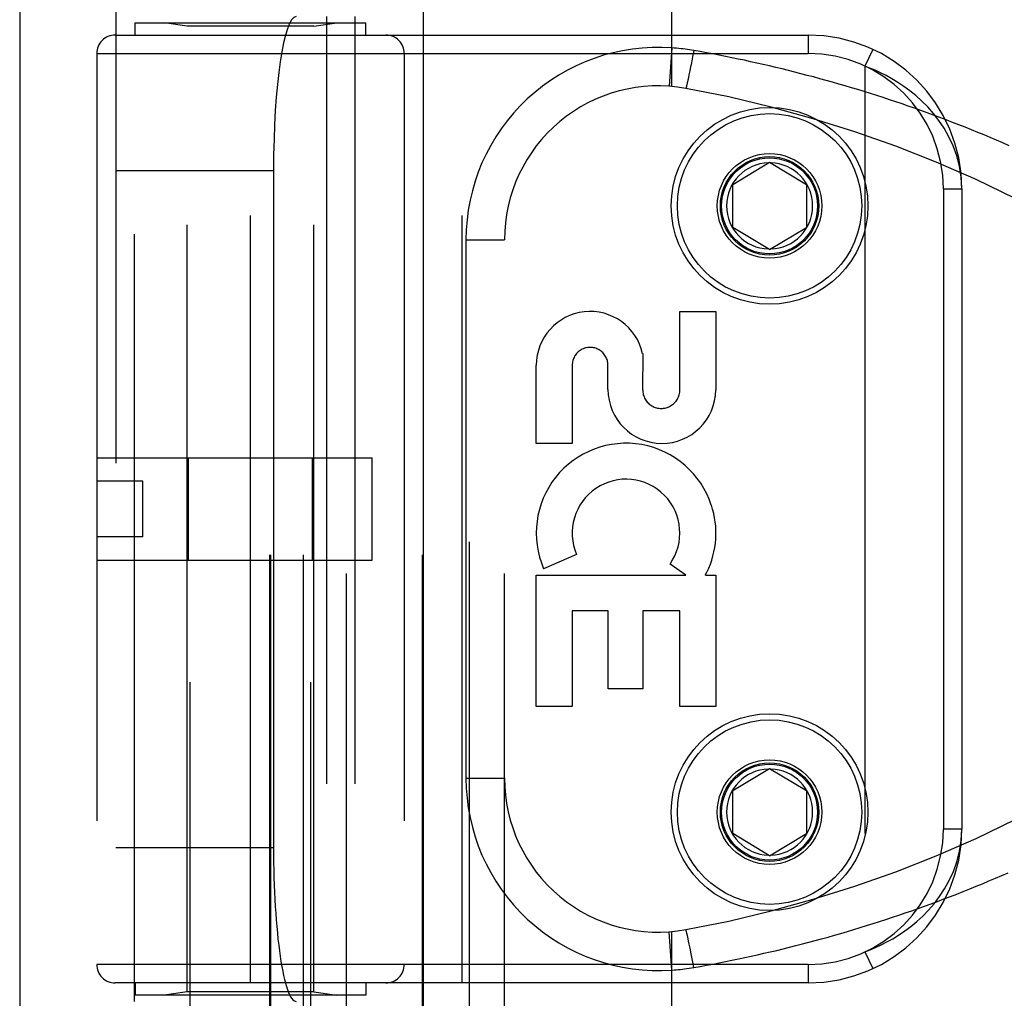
# Model space of a CAD drawing. Header units: inches. Extents: x 0 to 227, y 0 to 147.
# Tile 39 of 256: x 40.84 to 42.44, y 45.7 to 47.29. Entities that reach past the tile are written whole.
import ezdxf

# ---------------------------------------------------------------- set-up
doc = ezdxf.new("R2010")
doc.units = ezdxf.units.IN
doc.header["$LTSCALE"] = 12.466667
doc.header["$MEASUREMENT"] = 0
doc.linetypes.add('HIDDEN', pattern=[0.2, 0.1, -0.1])
doc.layers.get('0').update_dxf_attribs({"linetype": 'CONTINUOUS'})
doc.layers.add('LEFTHAND_DOOR_ASSEMBLY', color=7, linetype='CONTINUOUS')

msp = doc.modelspace()

# ---------------------------------------------------------------- linework, layer by layer
at = {"color": 3, "linetype": 'Continuous'}
msp.add_line((40.8392, 106.2511), (40.8392, 41.7214), dxfattribs=at)
at = {"layer": 'LEFTHAND_DOOR_ASSEMBLY', "color": 3, "linetype": 'Continuous'}
msp.add_line((41.4949, 101.2924), (41.4949, 41.9424), dxfattribs=at)
at = {"layer": 'LEFTHAND_DOOR_ASSEMBLY', "color": 8, "linetype": 'HIDDEN'}
for p, q in [((41.5699, 101.2924), (41.5699, 41.9424)), ((41.1164, 44.9644), (41.1164, 48.1468)), ((41.3124, 44.9644), (41.3124, 48.1468)), ((41.3707, 45.1411), (41.3707, 47.8436)), ((41.6272, 45.1411), (41.6272, 47.8436)), ((41.8994, 47.1789), (41.8994, 47.8436)), ((40.9957, 47.8136), (40.9957, 45.1711)), ((41.2456, 45.1711), (41.2456, 47.8136)), ((41.2476, 45.1711), (41.2476, 47.8136)), ((41.3007, 45.1711), (41.3007, 47.8136)), ((41.4942, 45.1711), (41.4942, 47.8136)), ((41.0257, 45.6924), (41.0257, 47.2924)), ((41.0269, 47.2624), (41.0269, 47.2824)), ((41.0269, 47.2824), (41.4019, 47.2824)), ((41.1114, 47.2771), (41.0739, 47.2824)), ((41.3174, 47.2771), (41.3549, 47.2824)), ((41.3382, 47.2924), (41.3382, 45.6924)), ((41.3841, 47.2924), (41.3841, 45.6924)), ((41.4019, 47.2624), (41.4019, 47.2824)), ((41.1114, 45.7077), (41.1114, 47.2771)), ((41.3174, 47.2771), (41.1114, 47.2771)), ((41.3174, 45.7077), (41.3174, 47.2771)), ((40.9944, 47.2624), (42.1207, 47.2624)), ((41.2144, 45.7224), (41.2144, 47.2624)), ((41.5582, 45.7224), (41.5582, 47.2624)), ((42.1207, 47.2624), (42.1207, 47.2324)), ((40.9644, 47.2324), (40.9644, 45.7524)), ((40.9644, 47.2324), (42.1207, 47.2324)), ((41.4644, 47.2324), (41.4644, 45.7524)), ((41.8994, 47.2416), (41.895, 47.1793)), ((41.9348, 47.2373), (41.9329, 47.2272)), ((42.2258, 47.2392), (42.2132, 47.212)), ((41.9311, 47.2174), (41.9293, 47.2081)), ((41.9329, 47.2272), (41.9311, 47.2174)), ((41.9285, 47.2043), (41.9272, 47.1979)), ((41.9293, 47.2081), (41.9285, 47.2043)), ((42.2132, 47.212), (42.2132, 45.7728)), ((41.9244, 47.1847), (41.9241, 47.1831)), ((41.9249, 47.1866), (41.9244, 47.1847)), ((41.9254, 47.1893), (41.9249, 47.1866)), ((41.9262, 47.193), (41.9254, 47.1893)), ((41.9272, 47.1979), (41.9262, 47.193)), ((41.9234, 47.1802), (41.9232, 47.1794)), ((41.9236, 47.1811), (41.9234, 47.1802)), ((41.9238, 47.1821), (41.9236, 47.1811)), ((41.9241, 47.1831), (41.9238, 47.1821)), ((40.9957, 47.0424), (41.2518, 47.0424)), ((41.2518, 47.0424), (41.2518, 45.9424)), ((41.9982, 47.0199), (42.0582, 47.0559)), ((42.0582, 47.0559), (42.1182, 47.0199)), ((41.9982, 46.9499), (41.9982, 47.0199)), ((42.1182, 47.0199), (42.1182, 46.9499)), ((42.3407, 47.0124), (42.3407, 45.9724)), ((42.3407, 47.0124), (42.3707, 47.0124)), ((42.3707, 47.0124), (42.3707, 45.9724)), ((42.0582, 46.9138), (41.9982, 46.9499)), ((42.0582, 46.9138), (42.1182, 46.9499)), ((41.5647, 46.9299), (41.5647, 46.0549)), ((41.5647, 46.9299), (41.6272, 46.9299)), ((41.9123, 46.686), (41.9123, 46.8131)), ((41.9123, 46.8131), (41.9707, 46.8131)), ((41.9707, 46.8131), (41.9707, 46.686)), ((41.8519, 46.7448), (41.8518, 46.686)), ((41.6789, 46.5987), (41.6789, 46.7259)), ((41.7373, 46.7259), (41.7373, 46.5987)), ((41.7955, 46.6867), (41.7955, 46.7258)), ((41.7373, 46.5987), (41.6789, 46.5987)), ((40.9644, 46.5754), (41.4124, 46.5754)), ((41.1138, 46.4094), (41.1138, 46.5754)), ((41.3151, 46.4094), (41.3151, 46.5754)), ((41.4124, 46.4094), (41.4124, 46.5754)), ((41.0394, 46.5374), (40.9644, 46.5374)), ((41.0394, 46.4474), (41.0394, 46.5374)), ((41.0394, 46.4474), (40.9644, 46.4474)), ((41.7445, 46.4185), (41.6909, 46.3953)), ((40.9644, 46.4094), (41.4124, 46.4094)), ((41.9218, 46.3851), (41.8964, 46.4029)), ((41.6789, 46.1714), (41.6789, 46.3851)), ((41.6789, 46.3851), (41.9218, 46.3851)), ((41.9538, 46.3851), (41.9707, 46.3851)), ((41.9707, 46.3851), (41.9707, 46.1714)), ((41.7373, 46.3267), (41.7373, 46.1714)), ((41.7957, 46.3267), (41.7373, 46.3267)), ((41.7957, 46.2004), (41.7957, 46.3267)), ((41.8519, 46.3267), (41.8519, 46.2004)), ((41.9123, 46.3267), (41.8519, 46.3267)), ((41.9123, 46.1714), (41.9123, 46.3267)), ((41.8519, 46.2004), (41.7957, 46.2004)), ((41.7373, 46.1714), (41.6789, 46.1714)), ((41.9707, 46.1714), (41.9123, 46.1714)), ((41.9982, 46.0349), (42.0582, 46.0709)), ((42.0582, 46.0709), (42.1182, 46.0349)), ((41.5647, 46.0549), (41.6272, 46.0549)), ((41.9982, 45.9649), (41.9982, 46.0349)), ((42.1182, 46.0349), (42.1182, 45.9649)), ((42.3707, 45.9724), (42.3407, 45.9724)), ((42.0582, 45.9288), (41.9982, 45.9649)), ((42.0582, 45.9288), (42.1182, 45.9649)), ((40.9957, 45.9424), (41.2518, 45.9424)), ((41.8994, 45.7432), (41.895, 45.8055)), ((41.8994, 45.1411), (41.8994, 45.8059)), ((41.9232, 45.8054), (41.923, 45.8061)), ((41.9234, 45.8046), (41.9232, 45.8054)), ((41.9236, 45.8037), (41.9234, 45.8046)), ((41.9238, 45.8027), (41.9236, 45.8037)), ((41.9242, 45.8012), (41.9238, 45.8027)), ((41.9246, 45.7994), (41.9242, 45.8012)), ((41.9251, 45.7969), (41.9246, 45.7994)), ((41.9257, 45.7941), (41.9251, 45.7969)), ((41.9265, 45.7902), (41.9257, 45.7941)), ((41.9276, 45.7851), (41.9265, 45.7902)), ((41.9289, 45.7786), (41.9276, 45.7851)), ((41.9307, 45.7695), (41.9289, 45.7786)), ((41.9327, 45.7587), (41.9307, 45.7695)), ((42.2132, 45.7728), (42.2258, 45.7456)), ((42.1207, 45.7524), (40.9644, 45.7524)), ((41.9348, 45.7475), (41.9327, 45.7587)), ((42.1207, 45.7524), (42.1207, 45.7224)), ((42.1207, 45.7224), (40.9944, 45.7224)), ((41.0269, 45.7224), (41.0269, 45.7024)), ((41.4019, 45.7224), (41.4019, 45.7024)), ((41.4019, 45.7024), (41.0269, 45.7024)), ((41.1114, 45.7077), (41.0739, 45.7024)), ((41.3174, 45.7077), (41.1114, 45.7077)), ((41.3174, 45.7077), (41.3549, 45.7024))]:
    msp.add_line(p, q, dxfattribs=at)
for points in [[(41.9348, 47.2373), (41.9313, 47.2379), (41.9278, 47.2385), (41.9245, 47.239), (41.9212, 47.2394), (41.9178, 47.2398), (41.9143, 47.2403), (41.9106, 47.2406), (41.9069, 47.241), (41.9032, 47.2413), (41.8994, 47.2416)], [(42.4477, 47.0827), (42.4375, 47.0871), (42.4273, 47.0915), (42.417, 47.0958), (42.4068, 47.1001), (42.3966, 47.1043), (42.3864, 47.1085), (42.3761, 47.1126), (42.3659, 47.1166), (42.3556, 47.1206), (42.3454, 47.1246), (42.3351, 47.1285), (42.3248, 47.1323), (42.3146, 47.136), (42.3043, 47.1397), (42.294, 47.1434), (42.2837, 47.147), (42.2735, 47.1505), (42.2632, 47.154), (42.2529, 47.1574), (42.2426, 47.1608), (42.2324, 47.1641), (42.2221, 47.1674), (42.2118, 47.1706), (42.2016, 47.1738), (42.1913, 47.1768), (42.181, 47.1799), (42.1708, 47.1829), (42.1605, 47.1858), (42.1502, 47.1887), (42.14, 47.1915), (42.1297, 47.1943), (42.1195, 47.197), (42.1092, 47.1997), (42.099, 47.2023), (42.0887, 47.2049), (42.0785, 47.2074), (42.0683, 47.2098), (42.058, 47.2122), (42.0478, 47.2146), (42.0376, 47.2169), (42.0274, 47.2192), (42.0172, 47.2214), (42.007, 47.2235), (41.9967, 47.2256), (41.9865, 47.2277), (41.9762, 47.2297), (41.9658, 47.2317), (41.9555, 47.2336), (41.9451, 47.2355), (41.9348, 47.2373)], [(42.3707, 47.0124), (42.3697, 47.0315), (42.3668, 47.0494), (42.3624, 47.0664), (42.3566, 47.0822), (42.3497, 47.0971), (42.342, 47.1109), (42.3335, 47.1235), (42.3245, 47.1351), (42.3152, 47.1456), (42.3056, 47.1552), (42.2959, 47.164), (42.2861, 47.1719), (42.2763, 47.1791), (42.2666, 47.1855), (42.2571, 47.1913), (42.2478, 47.1965), (42.2387, 47.2011), (42.2299, 47.2052), (42.2214, 47.2088), (42.2132, 47.212)], [(41.9232, 47.1794), (41.923, 47.1787), (41.9229, 47.1784), (41.9228, 47.1781), (41.9228, 47.1778), (41.9227, 47.1775), (41.9226, 47.1773), (41.9225, 47.177), (41.9225, 47.1768), (41.9224, 47.1766), (41.9224, 47.1765), (41.9223, 47.1763), (41.9223, 47.1762), (41.9222, 47.1761), (41.9222, 47.176), (41.9221, 47.1759), (41.9221, 47.1759), (41.9221, 47.1758), (41.922, 47.1758)], [(42.2132, 45.7728), (42.2217, 45.7761), (42.2305, 45.7799), (42.2395, 45.7841), (42.2488, 45.7889), (42.2583, 45.7942), (42.268, 45.8002), (42.2778, 45.8068), (42.2876, 45.8141), (42.2974, 45.8221), (42.3071, 45.8309), (42.3165, 45.8406), (42.3257, 45.8511), (42.3344, 45.8626), (42.3427, 45.8751), (42.3502, 45.8886), (42.3569, 45.9032), (42.3625, 45.9189), (42.3669, 45.9358), (42.3697, 45.9536), (42.3707, 45.9724)], [(41.9348, 45.7475), (41.9452, 45.7493), (41.9556, 45.7512), (41.966, 45.7531), (41.9763, 45.7551), (41.9867, 45.7571), (41.997, 45.7592), (42.0074, 45.7614), (42.0178, 45.7636), (42.0282, 45.7658), (42.0386, 45.7681), (42.049, 45.7705), (42.0594, 45.7729), (42.0698, 45.7753), (42.0802, 45.7778), (42.0906, 45.7804), (42.101, 45.783), (42.1115, 45.7857), (42.1219, 45.7884), (42.1323, 45.7912), (42.1428, 45.794), (42.1532, 45.7969), (42.1637, 45.7999), (42.1741, 45.8029), (42.1846, 45.8059), (42.195, 45.8091), (42.2055, 45.8122), (42.216, 45.8155), (42.2264, 45.8188), (42.2369, 45.8221), (42.2474, 45.8255), (42.2579, 45.829), (42.2683, 45.8325), (42.2788, 45.8361), (42.2893, 45.8397), (42.2998, 45.8434), (42.3102, 45.8472), (42.3207, 45.851), (42.3312, 45.8549), (42.3416, 45.8588), (42.3521, 45.8628), (42.3626, 45.8668), (42.373, 45.871), (42.3835, 45.8751), (42.3939, 45.8794), (42.4043, 45.8836), (42.4148, 45.888), (42.4252, 45.8924), (42.4356, 45.8969), (42.446, 45.9014)], [(41.923, 45.8061), (41.9229, 45.8064), (41.9228, 45.8067), (41.9228, 45.807), (41.9227, 45.8073), (41.9226, 45.8075), (41.9225, 45.8078), (41.9225, 45.808), (41.9224, 45.8082), (41.9224, 45.8083), (41.9223, 45.8085), (41.9223, 45.8086), (41.9222, 45.8087), (41.9222, 45.8088), (41.9221, 45.8089), (41.9221, 45.8089), (41.9221, 45.8089), (41.922, 45.8089)], [(41.8994, 45.7432), (41.903, 45.7435), (41.9065, 45.7437), (41.9098, 45.7441), (41.9131, 45.7444), (41.9165, 45.7448), (41.9201, 45.7452), (41.9237, 45.7457), (41.9274, 45.7463), (41.931, 45.7468), (41.9348, 45.7475)]]:
    msp.add_lwpolyline(points, dxfattribs=at)
for centre, radius in [((42.0582, 46.9849), 0.1599), ((42.0582, 46.9849), 0.1499), ((42.0582, 46.9849), 0.085), ((42.0582, 46.9849), 0.08), ((42.0582, 46.9849), 0.078), ((42.0582, 45.9999), 0.1599), ((42.0582, 45.9999), 0.1499), ((42.0582, 45.9999), 0.085), ((42.0582, 45.9999), 0.08), ((42.0582, 45.9999), 0.078)]:
    msp.add_circle(centre, radius, dxfattribs=at)
for centre, radius, start, end in [((40.9944, 47.2324), 0.03, 90, 180), ((41.4344, 47.2324), 0.03, 0, 90), ((42.1207, 47.0124), 0.25, 0, 90), ((41.8772, 46.9299), 0.3125, 85.9125, 180), ((42.1207, 47.0124), 0.22, 0, 90), ((41.8772, 46.9299), 0.25, 79.6658, 180), ((41.5632, 45.2083), 2, 47.2041, 79.6658), ((42.0582, 46.9849), 0.07, 91.4692, 268.5308), ((42.0582, 46.9849), 0.07, 271.4692, 88.5308), ((41.7664, 46.7258), 0.0875, 12.5167, 179.9756), ((41.7664, 46.7259), 0.0291, 359.9462, 180), ((41.8831, 46.6866), 0.0876, 179.9462, 359.5965), ((41.8821, 46.686), 0.0302, 179.9714, 0.0286), ((41.8248, 46.4533), 0.1459, 18.1268, 203.4014), ((41.8248, 46.4533), 0.0875, 324.8915, 203.4014), ((41.8279, 46.4531), 0.1431, 333.8028, 18.5861), ((41.8248, 46.4533), 0.1459, 332.1494, 334.2621), ((41.5632, 47.7765), 2, 280.3342, 312.7959), ((42.0582, 45.9999), 0.07, 91.4692, 268.5308), ((42.0582, 45.9999), 0.07, 271.4692, 88.5308), ((41.8772, 46.0549), 0.3125, 180, 274.0875), ((41.8772, 46.0549), 0.25, 180, 280.3342), ((42.1207, 45.9724), 0.25, 270, 360), ((42.1207, 45.9724), 0.22, 270, 360), ((40.9944, 45.7524), 0.03, 180, 270), ((41.4344, 45.7524), 0.03, 270, 360)]:
    msp.add_arc(centre, radius, start, end, dxfattribs=at)
for centre, start_param, end_param in [((41.2886, 47.0424), 0, 1.570796), ((41.2886, 45.9424), 1.570796, 3.141593)]:
    msp.add_ellipse(centre, major_axis=(0, 0.25), ratio=0.146965, start_param=start_param, end_param=end_param, dxfattribs=at)

doc.saveas('drawing.dxf')
